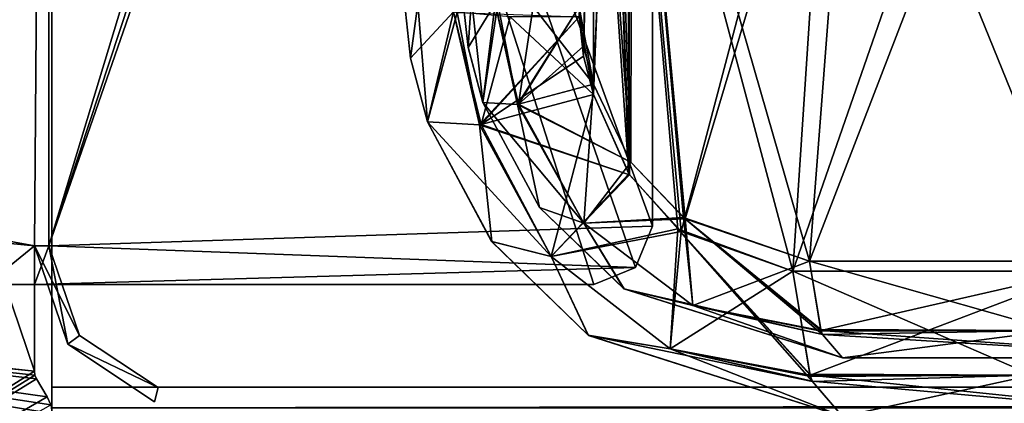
# Model space of a CAD drawing. Header units: millimetres. Extents: x -294 to 294, y -42 to 464.
# Tile 39 of 223: x -253 to -219, y 0 to 14. Entities that reach past the tile are written whole.
import ezdxf

# ---------------------------------------------------------------- set-up
doc = ezdxf.new("R2010")
doc.units = ezdxf.units.MM
doc.header["$LTSCALE"] = 65.185185
for name, color, linetype in [('13', 7, 'CONTINUOUS'), ('1418', 7, 'CONTINUOUS'), ('1451', 7, 'CONTINUOUS'), ('1452', 7, 'CONTINUOUS'), ('1453', 7, 'CONTINUOUS'), ('1461', 7, 'CONTINUOUS'), ('1462', 7, 'CONTINUOUS'), ('1465', 7, 'CONTINUOUS'), ('1466', 7, 'CONTINUOUS'), ('1479', 7, 'CONTINUOUS'), ('1480', 7, 'CONTINUOUS'), ('1481', 7, 'CONTINUOUS'), ('1489', 7, 'CONTINUOUS'), ('15', 7, 'CONTINUOUS'), ('16', 7, 'CONTINUOUS'), ('1602', 7, 'CONTINUOUS'), ('1604', 7, 'CONTINUOUS'), ('1605', 7, 'CONTINUOUS'), ('1606', 7, 'CONTINUOUS'), ('1607', 7, 'CONTINUOUS'), ('1609', 7, 'CONTINUOUS'), ('1622', 7, 'CONTINUOUS'), ('1623', 7, 'CONTINUOUS'), ('1628', 7, 'CONTINUOUS'), ('1635', 7, 'CONTINUOUS'), ('1640', 7, 'CONTINUOUS'), ('180', 7, 'CONTINUOUS'), ('207', 7, 'CONTINUOUS'), ('210', 7, 'CONTINUOUS'), ('211', 7, 'CONTINUOUS'), ('212', 7, 'CONTINUOUS'), ('214', 7, 'CONTINUOUS'), ('215', 7, 'CONTINUOUS'), ('216', 7, 'CONTINUOUS'), ('217', 7, 'CONTINUOUS'), ('218', 7, 'CONTINUOUS'), ('219', 7, 'CONTINUOUS'), ('239', 7, 'CONTINUOUS'), ('240', 7, 'CONTINUOUS'), ('241', 7, 'CONTINUOUS'), ('242', 7, 'CONTINUOUS'), ('243', 7, 'CONTINUOUS'), ('244', 7, 'CONTINUOUS'), ('8', 7, 'CONTINUOUS')]:
    doc.layers.add(name, color=color, linetype=linetype)

msp = doc.modelspace()

# ---------------------------------------------------------------- linework, layer by layer
at = {"layer": '13', "color": 250, "linetype": 'Continuous', "true_color": 0x404040}
for points in [[(252, -16, -447), (-252, -16, -447), (252, 68, -447), (252, -16, -447)], [(-252, -16, -447), (-252, 68, -447), (252, 68, -447), (-252, -16, -447)]]:
    msp.add_3dface(points, dxfattribs=at)
at = {"layer": '1418', "linetype": 'Continuous'}
for points in [[(-225.013, 2, -60.804), (-212.607, 2, -53.393), (-225.013, 2, -286.196), (-225.013, 2, -60.804)], [(-225.013, 2, -286.196), (-212.607, 2, -53.393), (-212.607, 2, -293.607), (-225.013, 2, -286.196)]]:
    msp.add_3dface(points, dxfattribs=at)
at = {"layer": '1451', "linetype": 'Continuous'}
for points in [[(-238.005, 14.546, -286.48), (-238.005, 14.546, -60.52), (-237.79, 12.605, -60.757), (-238.005, 14.546, -286.48)], [(-238.005, 14.546, -286.48), (-237.79, 12.605, -60.757), (-237.79, 12.604, -286.243), (-238.005, 14.546, -286.48)], [(-237.79, 12.605, -60.757), (-237.288, 10.718, -60.988), (-237.79, 12.604, -286.243), (-237.79, 12.605, -60.757)], [(-237.79, 12.604, -286.243), (-237.288, 10.718, -60.988), (-237.288, 10.718, -286.012), (-237.79, 12.604, -286.243)], [(-237.288, 10.718, -60.988), (-235.362, 7.132, -61.395), (-237.288, 10.718, -286.012), (-237.288, 10.718, -60.988)], [(-237.288, 10.718, -286.012), (-235.362, 7.132, -61.395), (-235.36, 7.13, -285.605), (-237.288, 10.718, -286.012)], [(-235.362, 7.132, -61.395), (-232.475, 4.355, -61.574), (-235.36, 7.13, -285.605), (-235.362, 7.132, -61.395)], [(-235.36, 7.13, -285.605), (-232.475, 4.355, -61.574), (-232.472, 4.353, -285.426), (-235.36, 7.13, -285.605)], [(-232.475, 4.355, -61.574), (-225.013, 2, -60.804), (-232.472, 4.353, -285.426), (-232.475, 4.355, -61.574)], [(-225.013, 2, -60.804), (-225.013, 2, -286.196), (-232.472, 4.353, -285.426), (-225.013, 2, -60.804)]]:
    msp.add_3dface(points, dxfattribs=at)
at = {"layer": '1452', "linetype": 'Continuous'}
for points in [[(-233.511, 11.341, -57.048), (-232.238, 8.679, -57.485), (-236.07, 10.658, -58.24), (-233.511, 11.341, -57.048)], [(-235.362, 7.132, -61.395), (-237.288, 10.718, -60.988), (-233.847, 6.602, -59.069), (-235.362, 7.132, -61.395)], [(-233.847, 6.602, -59.069), (-237.288, 10.718, -60.988), (-236.105, 10.652, -58.276), (-233.847, 6.602, -59.069)], [(-232.238, 8.679, -57.485), (-236.105, 10.652, -58.276), (-236.07, 10.658, -58.24), (-232.238, 8.679, -57.485)], [(-233.847, 6.602, -59.069), (-236.105, 10.652, -58.276), (-232.238, 8.679, -57.485), (-233.847, 6.602, -59.069)], [(-230.385, 6.747, -57.665), (-233.847, 6.602, -59.069), (-232.238, 8.679, -57.485), (-230.385, 6.747, -57.665)], [(-232.475, 4.355, -61.574), (-235.362, 7.132, -61.395), (-233.847, 6.602, -59.069), (-232.475, 4.355, -61.574)], [(-230.129, 3.781, -59.301), (-233.847, 6.602, -59.069), (-230.385, 6.747, -57.665), (-230.129, 3.781, -59.301)], [(-226.145, 5.305, -57.031), (-230.129, 3.781, -59.301), (-230.385, 6.747, -57.665), (-226.145, 5.305, -57.031)], [(-230.129, 3.781, -59.301), (-232.475, 4.355, -61.574), (-233.847, 6.602, -59.069), (-230.129, 3.781, -59.301)], [(-225.752, 2.935, -58.342), (-230.129, 3.781, -59.301), (-226.145, 5.305, -57.031), (-225.752, 2.935, -58.342)], [(-225.013, 2, -60.804), (-232.475, 4.355, -61.574), (-225.7, 2.793, -58.514), (-225.013, 2, -60.804)], [(-225.7, 2.793, -58.514), (-232.475, 4.355, -61.574), (-230.129, 3.781, -59.301), (-225.7, 2.793, -58.514)], [(-225.7, 2.793, -58.514), (-230.129, 3.781, -59.301), (-225.743, 2.908, -58.373), (-225.7, 2.793, -58.514)], [(-225.743, 2.908, -58.373), (-230.129, 3.781, -59.301), (-225.752, 2.935, -58.342), (-225.743, 2.908, -58.373)]]:
    msp.add_3dface(points, dxfattribs=at)
at = {"layer": '1453', "linetype": 'Continuous'}
for points in [[(-225.752, 2.935, -58.342), (-226.145, 5.305, -57.031), (-215.392, 5.305, -50.608), (-225.752, 2.935, -58.342)], [(-217.811, 2.936, -54.445), (-225.752, 2.935, -58.342), (-215.392, 5.305, -50.608), (-217.811, 2.936, -54.445)], [(-225.743, 2.908, -58.373), (-225.752, 2.935, -58.342), (-217.811, 2.936, -54.445), (-225.743, 2.908, -58.373)], [(-225.7, 2.793, -58.514), (-225.743, 2.908, -58.373), (-217.811, 2.936, -54.445), (-225.7, 2.793, -58.514)], [(-225.013, 2, -60.804), (-225.7, 2.793, -58.514), (-217.811, 2.936, -54.445), (-225.013, 2, -60.804)], [(-212.607, 2, -53.393), (-225.013, 2, -60.804), (-217.811, 2.936, -54.445), (-212.607, 2, -53.393)]]:
    msp.add_3dface(points, dxfattribs=at)
at = {"layer": '1461', "linetype": 'Continuous'}
for points in [[(-233.511, 26.381, -54.396), (-232.856, 26.375, -54.388), (-233.511, 11.341, -57.048), (-233.511, 26.381, -54.396)], [(-232.856, 26.375, -54.388), (-232.238, 8.679, -57.485), (-233.511, 11.341, -57.048), (-232.856, 26.375, -54.388)], [(-232.856, 26.375, -54.388), (-232.202, 26.389, -54.356), (-232.238, 8.679, -57.485), (-232.856, 26.375, -54.388)], [(-232.202, 26.389, -54.356), (-230.385, 6.747, -57.665), (-232.238, 8.679, -57.485), (-232.202, 26.389, -54.356)], [(-232.202, 26.389, -54.356), (-224.526, 26.389, -52.468), (-230.385, 6.747, -57.665), (-232.202, 26.389, -54.356)], [(-224.526, 26.389, -52.468), (-226.145, 5.305, -57.031), (-230.385, 6.747, -57.665), (-224.526, 26.389, -52.468)], [(-224.526, 26.389, -52.468), (-218.021, 26.389, -47.979), (-226.145, 5.305, -57.031), (-224.526, 26.389, -52.468)], [(-226.145, 5.305, -57.031), (-218.021, 26.389, -47.979), (-215.392, 5.305, -50.608), (-226.145, 5.305, -57.031)]]:
    msp.add_3dface(points, dxfattribs=at)
at = {"layer": '1462', "linetype": 'Continuous'}
for points in [[(-233.511, 26.381, -54.396), (-233.511, 11.341, -57.048), (-234.008, 13.991, -56.581), (-233.511, 26.381, -54.396)], [(-234.008, 13.991, -56.581), (-233.511, 11.341, -57.048), (-233.859, 12.648, -56.818), (-234.008, 13.991, -56.581)]]:
    msp.add_3dface(points, dxfattribs=at)
at = {"layer": '1465', "linetype": 'Continuous'}
for points in [[(-237.79, 12.605, -60.757), (-238.005, 14.546, -60.52), (-237.676, 14.286, -58.976), (-237.79, 12.605, -60.757)], [(-237.288, 10.718, -60.988), (-237.79, 12.605, -60.757), (-237.676, 14.286, -58.976), (-237.288, 10.718, -60.988)], [(-237.288, 10.718, -60.988), (-237.676, 14.286, -58.976), (-236.783, 14.092, -57.701), (-237.288, 10.718, -60.988)], [(-236.105, 10.652, -58.276), (-237.288, 10.718, -60.988), (-236.783, 14.092, -57.701), (-236.105, 10.652, -58.276)], [(-234.008, 13.991, -56.581), (-236.105, 10.652, -58.276), (-236.783, 14.092, -57.701), (-234.008, 13.991, -56.581)], [(-236.07, 10.658, -58.24), (-236.105, 10.652, -58.276), (-234.008, 13.991, -56.581), (-236.07, 10.658, -58.24)], [(-236.07, 10.658, -58.24), (-234.008, 13.991, -56.581), (-233.859, 12.648, -56.818), (-236.07, 10.658, -58.24)], [(-233.511, 11.341, -57.048), (-236.07, 10.658, -58.24), (-233.859, 12.648, -56.818), (-233.511, 11.341, -57.048)]]:
    msp.add_3dface(points, dxfattribs=at)
at = {"layer": '1466', "linetype": 'Continuous'}
for points in [[(-238.005, 14.546, -286.48), (-237.79, 12.604, -286.243), (-236.868, 14.104, -289.214), (-238.005, 14.546, -286.48)], [(-237.79, 12.604, -286.243), (-237.288, 10.718, -286.012), (-236.868, 14.104, -289.214), (-237.79, 12.604, -286.243)], [(-236.868, 14.104, -289.214), (-237.288, 10.718, -286.012), (-236.105, 10.652, -288.724), (-236.868, 14.104, -289.214)], [(-235.575, 13.994, -290.094), (-236.868, 14.104, -289.214), (-236.071, 10.658, -288.76), (-235.575, 13.994, -290.094)], [(-236.071, 10.658, -288.76), (-236.868, 14.104, -289.214), (-236.105, 10.652, -288.724), (-236.071, 10.658, -288.76)], [(-233.511, 11.341, -289.952), (-235.575, 13.994, -290.094), (-236.071, 10.658, -288.76), (-233.511, 11.341, -289.952)], [(-234.008, 13.991, -290.419), (-235.575, 13.994, -290.094), (-233.511, 11.341, -289.952), (-234.008, 13.991, -290.419)], [(-233.859, 12.648, -290.182), (-234.008, 13.991, -290.419), (-233.511, 11.341, -289.952), (-233.859, 12.648, -290.182)]]:
    msp.add_3dface(points, dxfattribs=at)
at = {"layer": '1479', "linetype": 'Continuous'}
for points in [[(-226.145, 5.305, -289.969), (-217.811, 2.936, -292.555), (-215.392, 5.305, -296.392), (-226.145, 5.305, -289.969)], [(-217.811, 2.936, -292.555), (-226.145, 5.305, -289.969), (-225.761, 2.963, -288.689), (-217.811, 2.936, -292.555)], [(-225.752, 2.936, -288.659), (-217.811, 2.936, -292.555), (-225.761, 2.963, -288.689), (-225.752, 2.936, -288.659)], [(-225.702, 2.799, -288.493), (-212.607, 2, -293.607), (-225.752, 2.936, -288.659), (-225.702, 2.799, -288.493)], [(-225.752, 2.936, -288.659), (-212.607, 2, -293.607), (-217.811, 2.936, -292.555), (-225.752, 2.936, -288.659)], [(-225.013, 2, -286.196), (-212.607, 2, -293.607), (-225.702, 2.799, -288.493), (-225.013, 2, -286.196)]]:
    msp.add_3dface(points, dxfattribs=at)
at = {"layer": '1480', "linetype": 'Continuous'}
for points in [[(-233.511, 11.341, -289.952), (-236.071, 10.658, -288.76), (-233.847, 6.602, -287.931), (-233.511, 11.341, -289.952)], [(-233.511, 11.341, -289.952), (-233.847, 6.602, -287.931), (-232.244, 8.687, -289.516), (-233.511, 11.341, -289.952)], [(-237.288, 10.718, -286.012), (-235.36, 7.13, -285.605), (-236.105, 10.652, -288.724), (-237.288, 10.718, -286.012)], [(-236.071, 10.658, -288.76), (-236.105, 10.652, -288.724), (-233.847, 6.602, -287.931), (-236.071, 10.658, -288.76)], [(-236.105, 10.652, -288.724), (-235.36, 7.13, -285.605), (-233.847, 6.602, -287.931), (-236.105, 10.652, -288.724)], [(-232.244, 8.687, -289.516), (-233.847, 6.602, -287.931), (-230.445, 6.792, -289.336), (-232.244, 8.687, -289.516)], [(-235.36, 7.13, -285.605), (-232.472, 4.353, -285.426), (-233.847, 6.602, -287.931), (-235.36, 7.13, -285.605)], [(-233.847, 6.602, -287.931), (-230.129, 3.781, -287.699), (-230.445, 6.792, -289.336), (-233.847, 6.602, -287.931)], [(-225.702, 2.799, -288.493), (-225.752, 2.936, -288.659), (-230.445, 6.792, -289.336), (-225.702, 2.799, -288.493)], [(-230.129, 3.781, -287.699), (-225.702, 2.799, -288.493), (-230.445, 6.792, -289.336), (-230.129, 3.781, -287.699)], [(-225.752, 2.936, -288.659), (-225.761, 2.963, -288.689), (-230.445, 6.792, -289.336), (-225.752, 2.936, -288.659)], [(-225.761, 2.963, -288.689), (-226.145, 5.305, -289.969), (-230.445, 6.792, -289.336), (-225.761, 2.963, -288.689)], [(-233.847, 6.602, -287.931), (-232.472, 4.353, -285.426), (-230.129, 3.781, -287.699), (-233.847, 6.602, -287.931)], [(-232.472, 4.353, -285.426), (-225.013, 2, -286.196), (-230.129, 3.781, -287.699), (-232.472, 4.353, -285.426)], [(-225.013, 2, -286.196), (-225.702, 2.799, -288.493), (-230.129, 3.781, -287.699), (-225.013, 2, -286.196)]]:
    msp.add_3dface(points, dxfattribs=at)
at = {"layer": '1481', "linetype": 'Continuous'}
for points in [[(-233.511, 11.341, -289.952), (-232.244, 8.687, -289.516), (-233.511, 26.381, -292.604), (-233.511, 11.341, -289.952)], [(-233.511, 26.381, -292.604), (-232.244, 8.687, -289.516), (-232.855, 26.375, -292.612), (-233.511, 26.381, -292.604)], [(-232.855, 26.375, -292.612), (-232.244, 8.687, -289.516), (-232.202, 26.389, -292.644), (-232.855, 26.375, -292.612)], [(-232.244, 8.687, -289.516), (-230.445, 6.792, -289.336), (-232.202, 26.389, -292.644), (-232.244, 8.687, -289.516)], [(-230.445, 6.792, -289.336), (-226.145, 5.305, -289.969), (-232.202, 26.389, -292.644), (-230.445, 6.792, -289.336)], [(-232.202, 26.389, -292.644), (-226.145, 5.305, -289.969), (-224.526, 26.389, -294.532), (-232.202, 26.389, -292.644)], [(-226.145, 5.305, -289.969), (-215.392, 5.305, -296.392), (-224.526, 26.389, -294.532), (-226.145, 5.305, -289.969)], [(-224.526, 26.389, -294.532), (-215.392, 5.305, -296.392), (-218.021, 26.389, -299.021), (-224.526, 26.389, -294.532)]]:
    msp.add_3dface(points, dxfattribs=at)
at = {"layer": '1489', "linetype": 'Continuous'}
for points in [[(-234.008, 13.991, -290.419), (-233.859, 12.648, -290.182), (-233.511, 26.381, -292.604), (-234.008, 13.991, -290.419)], [(-233.859, 12.648, -290.182), (-233.511, 11.341, -289.952), (-233.511, 26.381, -292.604), (-233.859, 12.648, -290.182)]]:
    msp.add_3dface(points, dxfattribs=at)
at = {"layer": '15', "color": 250, "linetype": 'Continuous', "true_color": 0x404040}
for points in [[(-252, 0.991, -431.006), (-252, 0.29, -430.711), (252, 0.991, -431.006), (-252, 0.991, -431.006)], [(-252, 0.29, -430.711), (252, 0.29, -430.711), (252, 0.991, -431.006), (-252, 0.29, -430.711)]]:
    msp.add_3dface(points, dxfattribs=at)
at = {"layer": '16', "color": 250, "linetype": 'Continuous', "true_color": 0x404040}
for points in [[(-252, 68.009, -431.591), (-252, 0.991, -431.006), (252, 0.991, -431.006), (-252, 68.009, -431.591)], [(252, 68.009, -431.591), (-252, 68.009, -431.591), (252, 0.991, -431.006), (252, 68.009, -431.591)]]:
    msp.add_3dface(points, dxfattribs=at)
at = {"layer": '1602', "linetype": 'Continuous'}
for points in [[(-233.511, 10.994, -55.11), (-232.309, 8.287, -55.556), (-233.511, 26.066, -52.452), (-233.511, 10.994, -55.11)], [(-233.511, 26.066, -52.452), (-232.309, 8.287, -55.556), (-232.919, 26.048, -52.446), (-233.511, 26.066, -52.452)], [(-232.919, 26.048, -52.446), (-232.309, 8.287, -55.556), (-232.326, 26.042, -52.421), (-232.919, 26.048, -52.446)], [(-230.631, 6.403, -55.741), (-226.71, 4.958, -55.176), (-232.326, 26.042, -52.421), (-230.631, 6.403, -55.741)], [(-232.326, 26.042, -52.421), (-226.71, 4.958, -55.176), (-225.326, 26.042, -50.701), (-232.326, 26.042, -52.421)], [(-232.309, 8.287, -55.556), (-230.631, 6.403, -55.741), (-232.326, 26.042, -52.421), (-232.309, 8.287, -55.556)], [(-226.71, 4.958, -55.176), (-216.763, 4.958, -49.237), (-225.326, 26.042, -50.701), (-226.71, 4.958, -55.176)], [(-225.326, 26.042, -50.701), (-216.763, 4.958, -49.237), (-219.392, 26.042, -46.608), (-225.326, 26.042, -50.701)]]:
    msp.add_3dface(points, dxfattribs=at)
at = {"layer": '1604', "linetype": 'Continuous'}
for points in [[(-216.763, 4.958, -49.237), (-226.71, 4.958, -55.176), (-218.543, 1.404, -53.426), (-216.763, 4.958, -49.237)], [(-218.543, 1.404, -53.426), (-226.71, 4.958, -55.176), (-226.134, 1.445, -57.096), (-218.543, 1.404, -53.426)], [(-226.121, 1.405, -57.141), (-218.543, 1.404, -53.426), (-226.134, 1.445, -57.096), (-226.121, 1.405, -57.141)], [(-226.046, 1.198, -57.39), (-212.585, 0, -53.415), (-226.121, 1.405, -57.141), (-226.046, 1.198, -57.39)], [(-226.121, 1.405, -57.141), (-212.585, 0, -53.415), (-218.543, 1.404, -53.426), (-226.121, 1.405, -57.141)], [(-225.013, 0, -60.836), (-212.585, 0, -53.415), (-226.046, 1.198, -57.39), (-225.013, 0, -60.836)]]:
    msp.add_3dface(points, dxfattribs=at)
at = {"layer": '1605', "linetype": 'Continuous'}
for points in [[(-234.959, 5.459, -57.893), (-233.511, 10.994, -55.11), (-237.351, 9.969, -56.897), (-234.959, 5.459, -57.893)], [(-232.309, 8.287, -55.556), (-233.511, 10.994, -55.11), (-234.959, 5.459, -57.893), (-232.309, 8.287, -55.556)], [(-239.176, 10.059, -61.018), (-236.99, 5.969, -61.421), (-237.403, 9.96, -56.951), (-239.176, 10.059, -61.018)], [(-237.403, 9.96, -56.951), (-234.959, 5.459, -57.893), (-237.351, 9.969, -56.897), (-237.403, 9.96, -56.951)], [(-237.403, 9.96, -56.951), (-236.99, 5.969, -61.421), (-234.959, 5.459, -57.893), (-237.403, 9.96, -56.951)], [(-230.631, 6.403, -55.741), (-232.309, 8.287, -55.556), (-234.959, 5.459, -57.893), (-230.631, 6.403, -55.741)], [(-230.631, 6.403, -55.741), (-234.959, 5.459, -57.893), (-230.898, 2.301, -58.228), (-230.631, 6.403, -55.741)], [(-226.046, 1.198, -57.39), (-230.631, 6.403, -55.741), (-230.898, 2.301, -58.228), (-226.046, 1.198, -57.39)], [(-226.71, 4.958, -55.176), (-230.631, 6.403, -55.741), (-226.134, 1.445, -57.096), (-226.71, 4.958, -55.176)], [(-230.631, 6.403, -55.741), (-226.046, 1.198, -57.39), (-226.121, 1.405, -57.141), (-230.631, 6.403, -55.741)], [(-230.631, 6.403, -55.741), (-226.121, 1.405, -57.141), (-226.134, 1.445, -57.096), (-230.631, 6.403, -55.741)], [(-236.99, 5.969, -61.421), (-233.688, 2.763, -61.605), (-234.959, 5.459, -57.893), (-236.99, 5.969, -61.421)], [(-234.959, 5.459, -57.893), (-233.688, 2.763, -61.605), (-230.898, 2.301, -58.228), (-234.959, 5.459, -57.893)], [(-233.688, 2.763, -61.605), (-225.013, 0, -60.836), (-230.898, 2.301, -58.228), (-233.688, 2.763, -61.605)], [(-225.013, 0, -60.836), (-226.046, 1.198, -57.39), (-230.898, 2.301, -58.228), (-225.013, 0, -60.836)]]:
    msp.add_3dface(points, dxfattribs=at)
at = {"layer": '1606', "linetype": 'Continuous'}
for points in [[(-240.004, 14.477, -60.551), (-240.004, 14.477, -286.449), (-239.756, 12.236, -286.212), (-240.004, 14.477, -60.551)], [(-239.756, 12.236, -60.788), (-240.004, 14.477, -60.551), (-239.756, 12.236, -286.212), (-239.756, 12.236, -60.788)], [(-239.176, 10.059, -61.018), (-239.756, 12.236, -60.788), (-239.176, 10.059, -285.982), (-239.176, 10.059, -61.018)], [(-239.176, 10.059, -285.982), (-239.756, 12.236, -60.788), (-239.756, 12.236, -286.212), (-239.176, 10.059, -285.982)], [(-236.99, 5.969, -61.421), (-239.176, 10.059, -61.018), (-236.993, 5.974, -285.579), (-236.99, 5.969, -61.421)], [(-236.993, 5.974, -285.579), (-239.176, 10.059, -61.018), (-239.176, 10.059, -285.982), (-236.993, 5.974, -285.579)], [(-233.7, 2.771, -285.395), (-236.99, 5.969, -61.421), (-236.993, 5.974, -285.579), (-233.7, 2.771, -285.395)], [(-233.688, 2.763, -61.605), (-236.99, 5.969, -61.421), (-233.7, 2.771, -285.395), (-233.688, 2.763, -61.605)], [(-225.013, 0, -286.164), (-233.688, 2.763, -61.605), (-233.7, 2.771, -285.395), (-225.013, 0, -286.164)], [(-225.013, 0, -286.164), (-225.013, 0, -60.836), (-233.688, 2.763, -61.605), (-225.013, 0, -286.164)]]:
    msp.add_3dface(points, dxfattribs=at)
at = {"layer": '1607', "linetype": 'Continuous'}
for points in [[(-240.004, 14.477, -60.551), (-239.756, 12.236, -60.788), (-238.298, 13.813, -56.449), (-240.004, 14.477, -60.551)], [(-239.756, 12.236, -60.788), (-239.176, 10.059, -61.018), (-238.298, 13.813, -56.449), (-239.756, 12.236, -60.788)], [(-239.176, 10.059, -61.018), (-237.403, 9.96, -56.951), (-238.298, 13.813, -56.449), (-239.176, 10.059, -61.018)], [(-237.403, 9.96, -56.951), (-237.351, 9.969, -56.897), (-238.298, 13.813, -56.449), (-237.403, 9.96, -56.951)], [(-238.298, 13.813, -56.449), (-237.351, 9.969, -56.897), (-236.359, 13.648, -55.13), (-238.298, 13.813, -56.449)], [(-237.351, 9.969, -56.897), (-233.511, 10.994, -55.11), (-236.359, 13.648, -55.13), (-237.351, 9.969, -56.897)], [(-236.359, 13.648, -55.13), (-233.511, 10.994, -55.11), (-234.008, 13.644, -54.642), (-236.359, 13.648, -55.13)], [(-234.008, 13.644, -54.642), (-233.511, 10.994, -55.11), (-233.859, 12.301, -54.879), (-234.008, 13.644, -54.642)]]:
    msp.add_3dface(points, dxfattribs=at)
at = {"layer": '1609', "linetype": 'Continuous'}
for points in [[(-233.511, 26.066, -52.452), (-234.008, 13.644, -54.642), (-233.859, 12.301, -54.879), (-233.511, 26.066, -52.452)], [(-233.511, 10.994, -55.11), (-233.511, 26.066, -52.452), (-233.859, 12.301, -54.879), (-233.511, 10.994, -55.11)]]:
    msp.add_3dface(points, dxfattribs=at)
at = {"layer": '1622', "linetype": 'Continuous'}
for points in [[(-233.511, 10.994, -291.89), (-232.287, 8.253, -291.44), (-237.35, 9.969, -290.103), (-233.511, 10.994, -291.89)], [(-236.993, 5.974, -285.579), (-239.176, 10.059, -285.982), (-234.959, 5.459, -289.107), (-236.993, 5.974, -285.579)], [(-234.959, 5.459, -289.107), (-239.176, 10.059, -285.982), (-237.403, 9.96, -290.049), (-234.959, 5.459, -289.107)], [(-232.287, 8.253, -291.44), (-237.403, 9.96, -290.049), (-237.35, 9.969, -290.103), (-232.287, 8.253, -291.44)], [(-234.959, 5.459, -289.107), (-237.403, 9.96, -290.049), (-232.287, 8.253, -291.44), (-234.959, 5.459, -289.107)], [(-230.522, 6.317, -291.257), (-234.959, 5.459, -289.107), (-232.287, 8.253, -291.44), (-230.522, 6.317, -291.257)], [(-230.898, 2.301, -288.772), (-234.959, 5.459, -289.107), (-230.522, 6.317, -291.257), (-230.898, 2.301, -288.772)], [(-226.71, 4.958, -291.824), (-230.898, 2.301, -288.772), (-230.522, 6.317, -291.257), (-226.71, 4.958, -291.824)], [(-233.7, 2.771, -285.395), (-236.993, 5.974, -285.579), (-234.959, 5.459, -289.107), (-233.7, 2.771, -285.395)], [(-230.898, 2.301, -288.772), (-233.7, 2.771, -285.395), (-234.959, 5.459, -289.107), (-230.898, 2.301, -288.772)], [(-226.12, 1.403, -289.857), (-230.898, 2.301, -288.772), (-226.71, 4.958, -291.824), (-226.12, 1.403, -289.857)], [(-225.013, 0, -286.164), (-233.7, 2.771, -285.395), (-226.043, 1.19, -289.599), (-225.013, 0, -286.164)], [(-226.043, 1.19, -289.599), (-233.7, 2.771, -285.395), (-230.898, 2.301, -288.772), (-226.043, 1.19, -289.599)], [(-226.043, 1.19, -289.599), (-230.898, 2.301, -288.772), (-226.106, 1.363, -289.81), (-226.043, 1.19, -289.599)], [(-226.106, 1.363, -289.81), (-230.898, 2.301, -288.772), (-226.12, 1.403, -289.857), (-226.106, 1.363, -289.81)]]:
    msp.add_3dface(points, dxfattribs=at)
at = {"layer": '1623', "linetype": 'Continuous'}
for points in [[(-226.12, 1.403, -289.857), (-226.71, 4.958, -291.824), (-216.763, 4.958, -297.763), (-226.12, 1.403, -289.857)], [(-218.543, 1.404, -293.574), (-226.12, 1.403, -289.857), (-216.763, 4.958, -297.763), (-218.543, 1.404, -293.574)], [(-226.106, 1.363, -289.81), (-226.12, 1.403, -289.857), (-218.543, 1.404, -293.574), (-226.106, 1.363, -289.81)], [(-226.043, 1.19, -289.599), (-226.106, 1.363, -289.81), (-218.543, 1.404, -293.574), (-226.043, 1.19, -289.599)], [(-225.013, 0, -286.164), (-226.043, 1.19, -289.599), (-218.543, 1.404, -293.574), (-225.013, 0, -286.164)], [(-212.585, 0, -293.585), (-225.013, 0, -286.164), (-218.543, 1.404, -293.574), (-212.585, 0, -293.585)]]:
    msp.add_3dface(points, dxfattribs=at)
at = {"layer": '1628', "linetype": 'Continuous'}
for points in [[(-232.918, 26.048, -294.554), (-233.511, 10.994, -291.89), (-233.511, 26.066, -294.548), (-232.918, 26.048, -294.554)], [(-232.287, 8.253, -291.44), (-233.511, 10.994, -291.89), (-232.918, 26.048, -294.554), (-232.287, 8.253, -291.44)], [(-232.326, 26.042, -294.579), (-232.287, 8.253, -291.44), (-232.918, 26.048, -294.554), (-232.326, 26.042, -294.579)], [(-230.522, 6.317, -291.257), (-232.287, 8.253, -291.44), (-232.326, 26.042, -294.579), (-230.522, 6.317, -291.257)], [(-225.326, 26.042, -296.299), (-230.522, 6.317, -291.257), (-232.326, 26.042, -294.579), (-225.326, 26.042, -296.299)], [(-226.71, 4.958, -291.824), (-230.522, 6.317, -291.257), (-225.326, 26.042, -296.299), (-226.71, 4.958, -291.824)], [(-216.763, 4.958, -297.763), (-226.71, 4.958, -291.824), (-219.392, 26.042, -300.392), (-216.763, 4.958, -297.763)], [(-219.392, 26.042, -300.392), (-226.71, 4.958, -291.824), (-225.326, 26.042, -296.299), (-219.392, 26.042, -300.392)]]:
    msp.add_3dface(points, dxfattribs=at)
at = {"layer": '1635', "linetype": 'Continuous'}
for points in [[(-233.511, 26.066, -294.548), (-233.511, 10.994, -291.89), (-234.008, 13.644, -292.358), (-233.511, 26.066, -294.548)], [(-234.008, 13.644, -292.358), (-233.511, 10.994, -291.89), (-233.859, 12.301, -292.121), (-234.008, 13.644, -292.358)]]:
    msp.add_3dface(points, dxfattribs=at)
at = {"layer": '1640', "linetype": 'Continuous'}
for points in [[(-239.756, 12.236, -286.212), (-240.004, 14.477, -286.449), (-239.509, 14.085, -288.766), (-239.756, 12.236, -286.212)], [(-239.176, 10.059, -285.982), (-239.756, 12.236, -286.212), (-239.509, 14.085, -288.766), (-239.176, 10.059, -285.982)], [(-239.176, 10.059, -285.982), (-239.509, 14.085, -288.766), (-238.17, 13.795, -290.677), (-239.176, 10.059, -285.982)], [(-237.403, 9.96, -290.049), (-239.176, 10.059, -285.982), (-238.17, 13.795, -290.677), (-237.403, 9.96, -290.049)], [(-237.403, 9.96, -290.049), (-238.17, 13.795, -290.677), (-234.008, 13.644, -292.358), (-237.403, 9.96, -290.049)], [(-237.35, 9.969, -290.103), (-237.403, 9.96, -290.049), (-234.008, 13.644, -292.358), (-237.35, 9.969, -290.103)], [(-237.35, 9.969, -290.103), (-234.008, 13.644, -292.358), (-233.859, 12.301, -292.121), (-237.35, 9.969, -290.103)], [(-233.511, 10.994, -291.89), (-237.35, 9.969, -290.103), (-233.859, 12.301, -292.121), (-233.511, 10.994, -291.89)]]:
    msp.add_3dface(points, dxfattribs=at)
at = {"layer": '180', "color": 250, "linetype": 'Continuous', "true_color": 0x404040}
for points in [[(-252.1, 69.6), (-266.9, 28.8), (-259.499, 7.5), (-252.1, 69.6)], [(-259, 7), (-252.1, 69.6), (-259.499, 7.5), (-259, 7)], [(-252.6, 5.819), (-252.1, 69.6), (-259, 7), (-252.6, 5.819)], [(-252.1, 5.819), (-252.1, 69.6), (-252.6, 5.819), (-252.1, 5.819)], [(-252.6, 5.819), (-259, 7), (-259.501, 6.5), (-252.6, 5.819)], [(-275.7, -13), (-252.6, 5.819), (-259.501, 6.5), (-275.7, -13)], [(-252.6, 5.819), (-275.7, -13), (-252.6, 1.538), (-252.6, 5.819)], [(-251.456, 2.461), (-252.1, 5.819), (-252.6, 5.819), (-251.456, 2.461)], [(-251.06, 2.766), (-252.1, 5.819), (-251.456, 2.461), (-251.06, 2.766)], [(-248.373, 0.984), (-251.06, 2.766), (-251.456, 2.461), (-248.373, 0.984)], [(-248.5, 0.5), (-248.373, 0.984), (-251.456, 2.461), (-248.5, 0.5)], [(-252.6, 1.538), (-275.7, -13), (-252.582, 1.405), (-252.6, 1.538)], [(-252.582, 1.405), (-275.7, -13), (-252.529, 1.281), (-252.582, 1.405)], [(-252.529, 1.281), (-275.7, -13), (-252.157, 0.661), (-252.529, 1.281)], [(-252.157, 0.661), (-275.7, -13), (-252.04, 0.389), (-252.157, 0.661)]]:
    msp.add_3dface(points, dxfattribs=at)
at = {"layer": '207', "color": 250, "linetype": 'Continuous', "true_color": 0x404040}
for points in [[(-253.6, 4.5, -447), (-252.6, 1.538, -447), (-272.5, 3.695, -447), (-253.6, 4.5, -447)], [(-252.6, 4.5, -447), (-252.6, 1.538, -447), (-253.6, 4.5, -447), (-252.6, 4.5, -447)], [(-252.6, -13, -447), (-275.7, -13, -447), (-273.75, 3.695, -447), (-252.6, -13, -447)], [(-252, 0.095, -447), (-252.6, -13, -447), (-273.75, 3.695, -447), (-252, 0.095, -447)], [(-252.04, 0.389, -447), (-252, 0.095, -447), (-273.75, 3.695, -447), (-252.04, 0.389, -447)], [(-252.157, 0.661, -447), (-252.04, 0.389, -447), (-273.75, 3.695, -447), (-252.157, 0.661, -447)], [(-252.529, 1.281, -447), (-252.157, 0.661, -447), (-273.75, 3.695, -447), (-252.529, 1.281, -447)], [(-252.582, 1.405, -447), (-252.529, 1.281, -447), (-273.75, 3.695, -447), (-252.582, 1.405, -447)], [(-252.6, 1.538, -447), (-252.582, 1.405, -447), (-273.75, 3.695, -447), (-252.6, 1.538, -447)], [(-272.5, 3.695, -447), (-252.6, 1.538, -447), (-273.75, 3.695, -447), (-272.5, 3.695, -447)]]:
    msp.add_3dface(points, dxfattribs=at)
at = {"layer": '210', "color": 250, "linetype": 'Continuous', "true_color": 0x404040}
for points in [[(-233.5, 67.2, -447), (-252.1, 67.2, -447), (-252.1, 5.819, -447), (-233.5, 67.2, -447)], [(-232.086, 66.614, -447), (-233.5, 67.2, -447), (-252.1, 5.819, -447), (-232.086, 66.614, -447)], [(-231.5, 65.2, -447), (-232.086, 66.614, -447), (-252.1, 5.819, -447), (-231.5, 65.2, -447)], [(-231.5, 6.5, -447), (-231.5, 65.2, -447), (-252.1, 5.819, -447), (-231.5, 6.5, -447)], [(-232.086, 5.086, -447), (-231.5, 6.5, -447), (-252.1, 5.819, -447), (-232.086, 5.086, -447)], [(-252.6, 4.5, -447), (-232.086, 5.086, -447), (-252.1, 5.819, -447), (-252.6, 4.5, -447)], [(-252.6, 5.819, -447), (-252.6, 4.5, -447), (-252.1, 5.819, -447), (-252.6, 5.819, -447)], [(-232.086, 5.086, -447), (-252.6, 4.5, -447), (-233.5, 4.5, -447), (-232.086, 5.086, -447)]]:
    msp.add_3dface(points, dxfattribs=at)
at = {"layer": '211', "color": 250, "linetype": 'Continuous', "true_color": 0x404040}
for points in [[(-231.5, 65.2, -451.2), (-231.5, 65.2, -447), (-231.5, 6.5, -447), (-231.5, 65.2, -451.2)], [(-231.5, 65.2, -451.2), (-231.5, 6.5, -447), (-231.5, 6.5, -451.2), (-231.5, 65.2, -451.2)]]:
    msp.add_3dface(points, dxfattribs=at)
at = {"layer": '212', "color": 250, "linetype": 'Continuous', "true_color": 0x404040}
for points in [[(-253.6, 67.2, -451.2), (-231.5, 65.2, -451.2), (-231.5, 6.5, -451.2), (-253.6, 67.2, -451.2)], [(-253.6, 67.2, -451.2), (-231.5, 6.5, -451.2), (-232.086, 5.086, -451.2), (-253.6, 67.2, -451.2)], [(-253.6, 4.5, -451.2), (-253.6, 67.2, -451.2), (-233.5, 4.5, -451.2), (-253.6, 4.5, -451.2)], [(-233.5, 4.5, -451.2), (-253.6, 67.2, -451.2), (-232.086, 5.086, -451.2), (-233.5, 4.5, -451.2)]]:
    msp.add_3dface(points, dxfattribs=at)
at = {"layer": '214', "color": 250, "linetype": 'Continuous', "true_color": 0x404040}
for points in [[(-252.6, 4.5, -447), (-253.6, 4.5, -447), (-233.5, 4.5, -451.2), (-252.6, 4.5, -447)], [(-253.6, 4.5, -447), (-253.6, 4.5, -451.2), (-233.5, 4.5, -451.2), (-253.6, 4.5, -447)], [(-233.5, 4.5, -447), (-252.6, 4.5, -447), (-233.5, 4.5, -451.2), (-233.5, 4.5, -447)]]:
    msp.add_3dface(points, dxfattribs=at)
at = {"layer": '215', "color": 250, "linetype": 'Continuous', "true_color": 0x404040}
for points in [[(-231.5, 6.5, -447), (-232.086, 5.086, -447), (-231.5, 6.5, -451.2), (-231.5, 6.5, -447)], [(-231.5, 6.5, -451.2), (-232.086, 5.086, -447), (-232.086, 5.086, -451.2), (-231.5, 6.5, -451.2)], [(-232.086, 5.086, -447), (-233.5, 4.5, -447), (-232.086, 5.086, -451.2), (-232.086, 5.086, -447)], [(-233.5, 4.5, -447), (-233.5, 4.5, -451.2), (-232.086, 5.086, -451.2), (-233.5, 4.5, -447)]]:
    msp.add_3dface(points, dxfattribs=at)
at = {"layer": '216', "color": 250, "linetype": 'Continuous', "true_color": 0x404040}
for points in [[(-252.6, 5.819), (-252.6, 1.538), (-252.6, 1.538, -447), (-252.6, 5.819)], [(-252.6, 5.819), (-252.6, 1.538, -447), (-252.6, 5.819, -430.7), (-252.6, 5.819)], [(-252.6, 1.538, -447), (-252.6, 4.5, -447), (-252.6, 5.819, -430.7), (-252.6, 1.538, -447)], [(-252.6, 4.5, -447), (-252.6, 5.819, -447), (-252.6, 5.819, -430.7), (-252.6, 4.5, -447)]]:
    msp.add_3dface(points, dxfattribs=at)
at = {"layer": '217', "color": 250, "linetype": 'Continuous', "true_color": 0x404040}
for points in [[(-252.6, 1.538), (-252.582, 1.405), (-252.6, 1.538, -447), (-252.6, 1.538)], [(-252.582, 1.405), (-252.582, 1.405, -447), (-252.6, 1.538, -447), (-252.582, 1.405)], [(-252.582, 1.405), (-252.529, 1.281), (-252.582, 1.405, -447), (-252.582, 1.405)], [(-252.529, 1.281), (-252.529, 1.281, -447), (-252.582, 1.405, -447), (-252.529, 1.281)]]:
    msp.add_3dface(points, dxfattribs=at)
at = {"layer": '218', "color": 250, "linetype": 'Continuous', "true_color": 0x404040}
for points in [[(-252.529, 1.281), (-252.157, 0.661), (-252.157, 0.661, -447), (-252.529, 1.281)], [(-252.529, 1.281), (-252.157, 0.661, -447), (-252.529, 1.281, -447), (-252.529, 1.281)]]:
    msp.add_3dface(points, dxfattribs=at)
at = {"layer": '219', "color": 250, "linetype": 'Continuous', "true_color": 0x404040}
for points in [[(-252.157, 0.661), (-252.04, 0.389), (-252.157, 0.661, -447), (-252.157, 0.661)], [(-252.04, 0.389), (-252.04, 0.389, -447), (-252.157, 0.661, -447), (-252.04, 0.389)]]:
    msp.add_3dface(points, dxfattribs=at)
at = {"layer": '239', "color": 250, "linetype": 'Continuous', "true_color": 0x404040}
for points in [[(-251.456, 2.461), (-252.6, 5.819), (-251.456, 2.461, -430.7), (-251.456, 2.461)], [(-252.6, 5.819), (-252.6, 5.819, -430.7), (-251.456, 2.461, -430.7), (-252.6, 5.819)], [(-248.5, 0.5), (-251.456, 2.461), (-248.5, 0.5, -430.7), (-248.5, 0.5)], [(-248.5, 0.5, -430.7), (-251.456, 2.461), (-251.456, 2.461, -430.7), (-248.5, 0.5, -430.7)]]:
    msp.add_3dface(points, dxfattribs=at)
at = {"layer": '240', "color": 250, "linetype": 'Continuous', "true_color": 0x404040}
for points in [[(-251.456, 2.461, -430.7), (-252.6, 5.819, -430.7), (-251.06, 2.766, -430.7), (-251.456, 2.461, -430.7)], [(-251.06, 2.766, -430.7), (-252.6, 5.819, -430.7), (-252.1, 5.819, -430.7), (-251.06, 2.766, -430.7)], [(-248.373, 0.984, -430.7), (-251.456, 2.461, -430.7), (-251.06, 2.766, -430.7), (-248.373, 0.984, -430.7)], [(-248.5, 0.5, -430.7), (-251.456, 2.461, -430.7), (-248.373, 0.984, -430.7), (-248.5, 0.5, -430.7)]]:
    msp.add_3dface(points, dxfattribs=at)
at = {"layer": '241', "color": 250, "linetype": 'Continuous', "true_color": 0x404040}
for points in [[(-248.373, 0.984), (-248.5, 0.5), (-248.5, 0.5, -430.7), (-248.373, 0.984)], [(-248.373, 0.984), (-248.5, 0.5, -430.7), (-248.373, 0.984, -430.7), (-248.373, 0.984)]]:
    msp.add_3dface(points, dxfattribs=at)
at = {"layer": '242', "color": 250, "linetype": 'Continuous', "true_color": 0x404040}
for points in [[(-252.1, 5.819), (-251.06, 2.766), (-252.1, 5.819, -430.7), (-252.1, 5.819)], [(-251.06, 2.766), (-251.06, 2.766, -430.7), (-252.1, 5.819, -430.7), (-251.06, 2.766)], [(-251.06, 2.766), (-248.373, 0.984), (-251.06, 2.766, -430.7), (-251.06, 2.766)], [(-248.373, 0.984), (-248.373, 0.984, -430.7), (-251.06, 2.766, -430.7), (-248.373, 0.984)]]:
    msp.add_3dface(points, dxfattribs=at)
at = {"layer": '243', "color": 250, "linetype": 'Continuous', "true_color": 0x404040}
for points in [[(-252.1, 69.6), (-252.1, 5.819), (-252.1, 5.819, -430.7), (-252.1, 69.6)], [(-252.1, 67.2, -447), (-252.1, 69.6), (-252.1, 5.819, -447), (-252.1, 67.2, -447)], [(-252.1, 5.819, -447), (-252.1, 69.6), (-252.1, 5.819, -430.7), (-252.1, 5.819, -447)]]:
    msp.add_3dface(points, dxfattribs=at)
at = {"layer": '244', "color": 250, "linetype": 'Continuous', "true_color": 0x404040}
for points in [[(-252.6, 5.819, -447), (-252.1, 5.819, -447), (-252.1, 5.819, -430.7), (-252.6, 5.819, -447)], [(-252.6, 5.819, -430.7), (-252.6, 5.819, -447), (-252.1, 5.819, -430.7), (-252.6, 5.819, -430.7)]]:
    msp.add_3dface(points, dxfattribs=at)
at = {"layer": '8', "color": 250, "linetype": 'Continuous', "true_color": 0x404040}
for points in [[(-252, 68.71, -431.887), (-252, 69, -432.591), (-252, 0.991, -431.006), (-252, 68.71, -431.887)], [(-252, 0.991, -431.006), (-252, 69, -432.591), (-252, 69, -446), (-252, 0.991, -431.006)], [(-252, 68.707, -446.707), (-252, 0.991, -431.006), (-252, 69, -446), (-252, 68.707, -446.707)], [(-252, 68.009, -431.591), (-252, 68.71, -431.887), (-252, 0.991, -431.006), (-252, 68.009, -431.591)], [(-252, 68, -447), (-252, 0.991, -431.006), (-252, 68.707, -446.707), (-252, 68, -447)], [(-252, -16, -447), (-252, 0.991, -431.006), (-252, 68, -447), (-252, -16, -447)], [(-252, 0.991, -431.006), (-252, -16, -447), (-252, 0.29, -430.711), (-252, 0.991, -431.006)]]:
    msp.add_3dface(points, dxfattribs=at)

doc.saveas('drawing.dxf')
